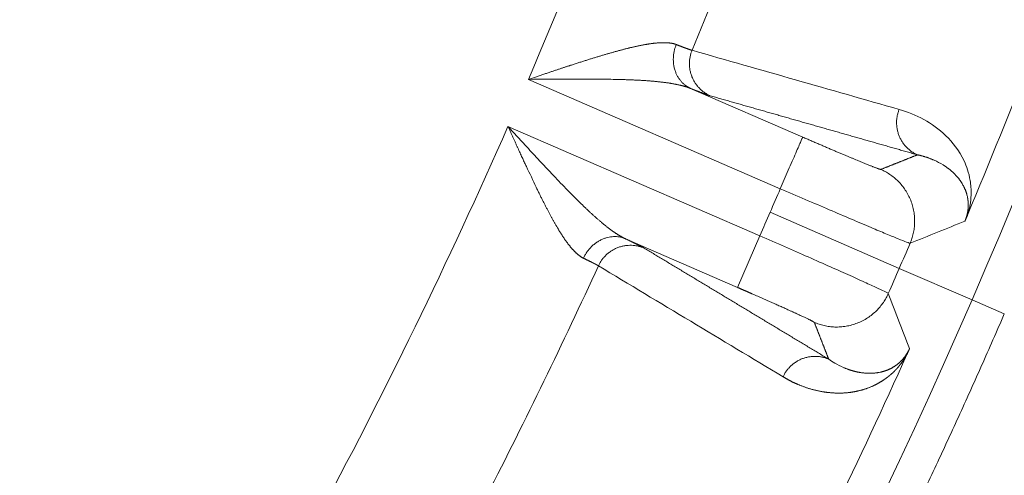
# Model space of a CAD drawing. Header units: millimetres. Extents: x 5437 to 18441, y -4466 to 3128.
# Tile 182 of 256: x 8561.92 to 8575.9, y -2814.4 to -2807.93. Entities that reach past the tile are written whole.
import ezdxf

# ---------------------------------------------------------------- set-up
doc = ezdxf.new("R2010")
doc.units = ezdxf.units.MM
doc.layers.add('1', color=7, linetype='Continuous', true_color=0xffffff)
doc.styles.add('TXT08', font='txt.shx', dxfattribs={"width": 0.8, "bigfont": 'gbcbig.shx'})
doc.dimstyles.get("Standard").update_dxf_attribs({"dimtxt": 0.18, "dimasz": 0.18, "dimexe": 0.18, "dimexo": 0.0625, "dimgap": 0.09, "dimtad": 0, "dimtih": 1, "dimtoh": 1, "dimdec": 4, "dimzin": 0, "dimdsep": 46, "dimtxsty": 'Standard', "dimcen": 0.09, "dimadec": 0, "dimazin": 0, "dimtfac": 1, "dimtdec": 4, "dimtofl": 0, "dimtmove": 0, "dimatfit": 3, "dimfxl": 1, "dimtolj": 1, "dimtzin": 0, "dimarcsym": 0})
doc.dimstyles.new('YanXiu', dxfattribs={"dimtxt": 40, "dimasz": 30, "dimexe": 0.66, "dimexo": 0.66, "dimgap": 0.66, "dimtad": 0, "dimdec": 1, "dimdsep": 46, "dimtxsty": 'TXT08', "dimcen": 0, "dimclrd": 256, "dimclre": 165, "dimclrt": 90, "dimazin": 2, "dimtfac": 1, "dimtdec": 1, "dimtofl": 0, "dimtmove": 0, "dimatfit": 3, "dimfxl": 1, "dimlwd": 5, "dimlwe": 13, "dimarcsym": 0})

# ---------------------------------------------------------------- blocks, each defined once
blk = doc.blocks.new('*D53')
at = {"color": 0, "lineweight": -2, "transparency": 16777216}
for p, q in [((10989.431, -2154.415), (10692.917, -2240.821)), ((11069.431, -2154.415), (10989.431, -2154.415)), ((8443.48, -2896.412), (8443.48, -2896.232)), ((8443.39, -2896.322), (8443.57, -2896.322))]:
    blk.add_line(p, q, dxfattribs=at)
at = {"color": 0, "lineweight": 20, "transparency": 16777216}
blk.add_solid([(10689.187, -2228.02), (10696.648, -2253.622), (10616.112, -2263.203)], dxfattribs=at)
at = {"layer": 'Defpoints', "color": 0, "lineweight": 20, "transparency": 16777216}
for p in [(10616.112, -2263.203), (6270.848, -3529.44)]:
    blk.add_point(p, dxfattribs=at)
at = {"color": 0, "lineweight": 20, "transparency": 16777216, "insert": (11249.521, -2154.415), "char_height": 80, "attachment_point": 5}
blk.add_mtext('\\A1;R2260', dxfattribs=at)
blk = doc.blocks.new('*D54')
at = {"color": 0, "lineweight": -2, "transparency": 16777216}
blk.add_line((7492.685, -2896.322), (7463.516, -2896.322), dxfattribs=at)
at = {"color": 0, "lineweight": -3, "transparency": 16777216}
for start, end in [(14.724706, 87.329624), (101.590205, 175.275294)]:
    blk.add_arc((8434.119, -2896.322), 970.423, start, end, dxfattribs=at)
at = {"color": 0, "lineweight": 20, "transparency": 16777216}
for points in [[(9385.695, -2646.81), (9359.647, -2652.519), (9389.799, -2727.809)], [(7480.316, -2816.939), (7453.672, -2815.84), (7463.696, -2896.322)]]:
    blk.add_solid(points, dxfattribs=at)
at = {"layer": 'Defpoints', "color": 0, "lineweight": 20, "transparency": 16777216}
for p in [(7900.863, -2085.545), (10671.817, -2501.755), (7492.748, -2896.322), (7740.501, -2896.322), (8434.119, -2896.322)]:
    blk.add_point(p, dxfattribs=at)
at = {"color": 0, "lineweight": 20, "transparency": 16777216, "insert": (8359.241, -1928.792), "char_height": 80, "attachment_point": 5}
blk.add_mtext('\\A1;165%%D', dxfattribs=at)
blk = doc.blocks.new('*D56')
at = {"lineweight": 5, "transparency": 16777216}
blk.add_line((9409.719, -2278.028), (9220.9, -2398.87), dxfattribs=at)
at = {"lineweight": 20, "transparency": 16777216}
blk.add_solid([(9218.205, -2394.659), (9223.595, -2403.082), (9195.632, -2415.042)], dxfattribs=at)
at = {"layer": 'Defpoints', "color": 0, "lineweight": 20, "transparency": 16777216}
for p in [(9195.632, -2415.042), (8443.48, -2896.412)]:
    blk.add_point(p, dxfattribs=at)
at = {"color": 90, "lineweight": 20, "transparency": 16777216, "insert": (9459.689, -2246.048), "char_height": 40, "attachment_point": 5, "rotation": 32.6188, "style": 'TXT08'}
blk.add_mtext('R893', dxfattribs=at)

msp = doc.modelspace()

# ---------------------------------------------------------------- linework, layer by layer
at = {"color": 7, "lineweight": 20}
msp.add_arc((8443.47995, -2896.41157), 893, 10.1099821, 350.11198757, dxfattribs=at)
at = {"layer": '1', "color": 0, "lineweight": 20}
for p, q in [((8572.72023, -2810.32739), (8569.14337, -2808.77376)), ((8571.44749, -2808.90249), (8573.03889, -2809.59373)), ((8568.85346, -2809.4412), (8572.43032, -2810.99483)), ((8574.41014, -2811.45809), (8572.57599, -2810.66142)), ((8572.11165, -2811.72849), (8570.52025, -2811.03725)), ((8572.43032, -2810.99483), (8572.11165, -2811.72849)), ((8574.41014, -2811.45809), (8575.44349, -2811.90693)), ((8575.44349, -2811.90693), (8575.90202, -2812.1061))]:
    msp.add_line(p, q, dxfattribs=at)
for centre, radius, start, end in [((8495.27522, -2777.08546), 87.40415, 336.5220504, 357.4657699), ((8495.27522, -2777.08546), 80.37818, 336.7814081, 341.2578773), ((8495.27522, -2777.08546), 82.36106, 337.6833656, 340.2038745), ((8495.27522, -2777.08546), 86.87162, 337.2329342, 340.4750359), ((8495.27522, -2777.08546), 80.37818, 331.7862235, 336.2626927), ((8495.27523, -2777.08546), 84.27783, 336.5220503, 336.769407), ((8495.27523, -2777.08546), 84.27783, 336.2746938, 336.5220506), ((8495.27522, -2777.08546), 86.27754, 336.5220504, 336.7797303), ((8495.27522, -2777.08546), 82.36106, 332.8402264, 335.3607352), ((8495.27522, -2777.08546), 86.27754, 336.2643705, 336.5220504), ((8495.27522, -2777.08546), 87.40415, 315.5783309, 336.5220504), ((8495.27522, -2777.08546), 86.87162, 332.5698146, 335.8117499)]:
    msp.add_arc(centre, radius, start, end, dxfattribs=at)
for points, degree, knots in [([(8570.31238, -2808.39759), (8570.31969, -2808.39551), (8570.33425, -2808.39137), (8570.3559, -2808.38529), (8570.37729, -2808.37934), (8570.39841, -2808.37352), (8570.41927, -2808.36784), (8570.43986, -2808.36229), (8570.46018, -2808.35687), (8570.48024, -2808.35158), (8570.50002, -2808.34643), (8570.51955, -2808.34141), (8570.53881, -2808.33653), (8570.5578, -2808.33179), (8570.57652, -2808.32717), (8570.59498, -2808.3227), (8570.61318, -2808.31836), (8570.63111, -2808.31416), (8570.64878, -2808.31009), (8570.66619, -2808.30616), (8570.68333, -2808.30237), (8570.70021, -2808.29872), (8570.71683, -2808.29521), (8570.73319, -2808.29184), (8570.74929, -2808.2886), (8570.76513, -2808.28551), (8570.78071, -2808.28256), (8570.79603, -2808.27974), (8570.81109, -2808.27708), (8570.82591, -2808.27454), (8570.83565, -2808.27296), (8570.84049, -2808.27218)], 3, [0, 0, 0, 0, 0.03923267, 0.07811582, 0.11665034, 0.15483715, 0.1926772, 0.2301715, 0.26732106, 0.30412695, 0.34059027, 0.37671215, 0.41249378, 0.44793638, 0.4830412, 0.51780955, 0.55224279, 0.5863423, 0.62010955, 0.65354603, 0.68665328, 0.71943291, 0.75188657, 0.78401599, 0.81582293, 0.84730923, 0.8784768, 0.90932759, 0.93986364, 0.97008705, 1, 1, 1, 1]), ([(8570.84049, -2808.27218), (8570.84558, -2808.27137), (8570.85572, -2808.26977), (8570.87074, -2808.26754), (8570.88555, -2808.26545), (8570.90013, -2808.26352), (8570.9145, -2808.26173), (8570.92864, -2808.26009), (8570.94257, -2808.25861), (8570.95628, -2808.25727), (8570.96976, -2808.25608), (8570.98303, -2808.25504), (8570.99608, -2808.25416), (8571.00891, -2808.25342), (8571.02151, -2808.25283), (8571.0339, -2808.2524), (8571.04607, -2808.25211), (8571.05801, -2808.25198), (8571.06974, -2808.252), (8571.08125, -2808.25216), (8571.09253, -2808.25248), (8571.1036, -2808.25295), (8571.11444, -2808.25358), (8571.12507, -2808.25435), (8571.13547, -2808.25527), (8571.14566, -2808.25635), (8571.15563, -2808.25758), (8571.16537, -2808.25896), (8571.1749, -2808.2605), (8571.18421, -2808.26218), (8571.1933, -2808.26402), (8571.20217, -2808.26601), (8571.21082, -2808.26816), (8571.21926, -2808.27046), (8571.22747, -2808.27291), (8571.23548, -2808.27551), (8571.24064, -2808.27737), (8571.24322, -2808.2783)], 3, [0, 0, 0, 0, 0.03138698, 0.06257232, 0.09355878, 0.12434921, 0.15494652, 0.18535366, 0.21557366, 0.2456096, 0.27546463, 0.30514195, 0.33464484, 0.36397664, 0.39314073, 0.42214059, 0.45097974, 0.47966178, 0.50819034, 0.53656916, 0.56480201, 0.59289274, 0.62084525, 0.64866352, 0.67635158, 0.70391352, 0.7313535, 0.75867572, 0.78588446, 0.81298405, 0.83997887, 0.86687337, 0.89367203, 0.92037941, 0.94700009, 0.97353873, 1, 1, 1, 1]), ([(8571.24322, -2808.2783), (8571.24642, -2808.27956), (8571.25281, -2808.28209), (8571.26218, -2808.28577), (8571.27139, -2808.28938), (8571.28044, -2808.29291), (8571.28931, -2808.29636), (8571.29801, -2808.29974), (8571.30654, -2808.30303), (8571.31489, -2808.30625), (8571.32306, -2808.30938), (8571.33105, -2808.31243), (8571.33886, -2808.3154), (8571.34649, -2808.31828), (8571.35393, -2808.32108), (8571.36118, -2808.3238), (8571.36825, -2808.32643), (8571.37513, -2808.32897), (8571.38181, -2808.33143), (8571.3883, -2808.3338), (8571.3946, -2808.33608), (8571.40069, -2808.33827), (8571.40659, -2808.34037), (8571.41229, -2808.34238), (8571.41779, -2808.3443), (8571.42308, -2808.34613), (8571.42817, -2808.34787), (8571.43305, -2808.34951), (8571.43773, -2808.35106), (8571.44219, -2808.35252), (8571.44644, -2808.35388), (8571.45048, -2808.35514), (8571.45431, -2808.35631), (8571.45792, -2808.35738), (8571.46131, -2808.35835), (8571.4645, -2808.35924), (8571.46643, -2808.35974), (8571.4674, -2808.35999)], 3, [0, 0, 0, 0, 0.02784913, 0.0557407, 0.08367474, 0.11165123, 0.13967019, 0.16773162, 0.19583551, 0.22398187, 0.25217072, 0.28040204, 0.30867584, 0.33699213, 0.36535091, 0.39375218, 0.42219594, 0.45068221, 0.47921097, 0.50778224, 0.53639602, 0.56505231, 0.59375111, 0.62249243, 0.65127627, 0.68010263, 0.70897152, 0.73788294, 0.76683689, 0.79583337, 0.8248724, 0.85395396, 0.88307807, 0.91224472, 0.94145393, 0.97070569, 1, 1, 1, 1]), ([(8569.14337, -2808.77376), (8569.15302, -2808.7705), (8569.17218, -2808.76404), (8569.20068, -2808.75444), (8569.22871, -2808.745), (8569.25628, -2808.73573), (8569.28337, -2808.72662), (8569.30998, -2808.71768), (8569.33612, -2808.7089), (8569.36178, -2808.70029), (8569.38696, -2808.69184), (8569.41167, -2808.68356), (8569.43589, -2808.67544), (8569.45963, -2808.6675), (8569.4829, -2808.65971), (8569.50568, -2808.6521), (8569.52797, -2808.64465), (8569.54979, -2808.63736), (8569.57113, -2808.63025), (8569.59198, -2808.6233), (8569.61236, -2808.61653), (8569.63225, -2808.60992), (8569.65167, -2808.60349), (8569.6706, -2808.59722), (8569.68906, -2808.59113), (8569.70704, -2808.58521), (8569.72454, -2808.57947), (8569.75402, -2808.56982), (8569.79525, -2808.55641), (8569.84796, -2808.53941), (8569.89954, -2808.52293), (8569.94998, -2808.50695), (8569.99928, -2808.49148), (8570.04743, -2808.47653), (8570.09443, -2808.46209), (8570.14027, -2808.44816), (8570.18496, -2808.43474), (8570.22849, -2808.42185), (8570.27089, -2808.40947), (8570.29865, -2808.40152), (8570.31238, -2808.39759)], 3, [0, 0, 0, 0, 0.02431802, 0.04824392, 0.07177756, 0.09491878, 0.11766747, 0.14002348, 0.16198669, 0.18355698, 0.20473421, 0.22551827, 0.24590905, 0.26590643, 0.28551031, 0.30472058, 0.32353715, 0.34195992, 0.3599888, 0.3776237, 0.39486454, 0.41171126, 0.42816377, 0.44422202, 0.45988595, 0.4751555, 0.49003062, 0.50451129, 0.55036292, 0.59538127, 0.63956724, 0.68292186, 0.72544628, 0.76714178, 0.80800982, 0.84805198, 0.88727003, 0.92566592, 0.96324179, 1, 1, 1, 1]), ([(8570.69848, -2808.78484), (8570.69025, -2808.78442), (8570.67373, -2808.78359), (8570.64872, -2808.78243), (8570.62343, -2808.78133), (8570.59784, -2808.78029), (8570.57195, -2808.77931), (8570.54577, -2808.77839), (8570.5193, -2808.77752), (8570.49253, -2808.77671), (8570.46548, -2808.77594), (8570.43813, -2808.77523), (8570.4105, -2808.77456), (8570.39195, -2808.77415), (8570.38264, -2808.77395)], 3, [0, 0, 0, 0, 0.07967244, 0.1600064, 0.24100316, 0.32266399, 0.40499015, 0.48798282, 0.5716432, 0.65597243, 0.74097164, 0.82664193, 0.91298437, 1, 1, 1, 1]), ([(8570.962, -2808.80401), (8570.95473, -2808.8033), (8570.94008, -2808.80188), (8570.9178, -2808.79986), (8570.89511, -2808.7979), (8570.872, -2808.79601), (8570.84847, -2808.7942), (8570.82451, -2808.79246), (8570.80013, -2808.79079), (8570.77533, -2808.78919), (8570.75011, -2808.78766), (8570.72447, -2808.7862), (8570.70718, -2808.78529), (8570.69848, -2808.78484)], 3, [0, 0, 0, 0, 0.08514886, 0.17144219, 0.25888271, 0.34747305, 0.43721571, 0.52811312, 0.62016761, 0.71338143, 0.80775672, 0.90329557, 1, 1, 1, 1]), ([(8571.24314, -2808.84407), (8571.2378, -2808.84301), (8571.22703, -2808.84087), (8571.21056, -2808.83778), (8571.19373, -2808.83475), (8571.17651, -2808.83179), (8571.15891, -2808.8289), (8571.14093, -2808.82608), (8571.12257, -2808.82334), (8571.10382, -2808.82066), (8571.0847, -2808.81806), (8571.06519, -2808.81553), (8571.04531, -2808.81308), (8571.02504, -2808.81069), (8571.00438, -2808.80838), (8570.98336, -2808.80614), (8570.96915, -2808.80472), (8570.962, -2808.80401)], 3, [0, 0, 0, 0, 0.06087309, 0.12255804, 0.18505893, 0.24837967, 0.31252402, 0.37749561, 0.44329792, 0.50993431, 0.57740799, 0.64572209, 0.7148796, 0.78488341, 0.85573631, 0.92744097, 1, 1, 1, 1]), ([(8571.44749, -2808.90249), (8571.44397, -2808.90107), (8571.4369, -2808.89819), (8571.42599, -2808.89402), (8571.41481, -2808.88993), (8571.40334, -2808.88592), (8571.39157, -2808.88199), (8571.37952, -2808.87815), (8571.36717, -2808.87439), (8571.35454, -2808.87071), (8571.34162, -2808.8671), (8571.32841, -2808.86358), (8571.31491, -2808.86013), (8571.30113, -2808.85677), (8571.28706, -2808.85347), (8571.2727, -2808.85026), (8571.25806, -2808.84711), (8571.24813, -2808.84509), (8571.24314, -2808.84407)], 3, [0, 0, 0, 0, 0.0584033, 0.11732541, 0.17677273, 0.23675147, 0.29726769, 0.35832729, 0.41993602, 0.48209945, 0.54482303, 0.60811207, 0.6719717, 0.73640696, 0.80142273, 0.86702375, 0.93321468, 1, 1, 1, 1]), ([(8574.40877, -2809.20019), (8574.65153, -2809.27124), (8574.98949, -2809.44181), (8575.30348, -2809.83624), (8575.41432, -2810.13871), (8575.4355, -2810.36929), (8575.42343, -2810.53081), (8575.39463, -2810.65373), (8575.37824, -2810.7035)], 3, [0, 0, 0, 0, 0.50738466, 0.761077, 0.88792316, 0.95134624, 0.98305779, 1, 1, 1, 1]), ([(8569.11424, -2810.01166), (8569.11015, -2810.00285), (8569.10178, -2809.98485), (8569.08898, -2809.95717), (8569.07566, -2809.92827), (8569.0618, -2809.89814), (8569.04741, -2809.86677), (8569.03248, -2809.83417), (8569.017, -2809.80034), (8569.00098, -2809.76528), (8568.98441, -2809.72899), (8568.9673, -2809.69148), (8568.94964, -2809.65274), (8568.93144, -2809.61278), (8568.9127, -2809.5716), (8568.89342, -2809.52921), (8568.87361, -2809.48561), (8568.86023, -2809.45614), (8568.85346, -2809.4412)], 3, [0, 0, 0, 0, 0.04694733, 0.09597131, 0.14707156, 0.20024758, 0.25549883, 0.31282466, 0.37222438, 0.4336972, 0.49724229, 0.56285877, 0.63054568, 0.70030202, 0.77212674, 0.84601874, 0.92197689, 1, 1, 1, 1]), ([(8573.03889, -2809.59373), (8573.18699, -2809.65806), (8573.33463, -2809.72166), (8573.47518, -2809.7817), (8573.73828, -2809.89299), (8573.94082, -2809.97637), (8574.02338, -2810.00956), (8574.10055, -2810.03932), (8574.13637, -2810.05091), (8574.14259, -2810.05264), (8574.1463, -2810.05327), (8574.14751, -2810.05282)], 5, [0, 0, 0, 0, 0, 0, 0.43202797, 0.43202797, 0.43202797, 0.86304865, 0.86304865, 0.86304865, 1, 1, 1, 1, 1, 1]), ([(8574.90504, -2809.92119), (8574.89967, -2809.91884), (8574.88907, -2809.91421), (8574.87327, -2809.90767), (8574.85785, -2809.90153), (8574.84281, -2809.89579), (8574.82817, -2809.89042), (8574.81394, -2809.88541), (8574.80012, -2809.88074), (8574.78673, -2809.87639), (8574.77377, -2809.87235), (8574.76125, -2809.86859), (8574.74918, -2809.8651), (8574.73756, -2809.86186), (8574.72639, -2809.85887), (8574.71569, -2809.8561), (8574.70544, -2809.85354), (8574.69566, -2809.85118), (8574.68634, -2809.849), (8574.67749, -2809.847), (8574.67174, -2809.84575), (8574.66894, -2809.84514)], 3, [0, 0, 0, 0, 0.07108412, 0.14011728, 0.2070996, 0.2720312, 0.33491219, 0.39574271, 0.45452286, 0.51125279, 0.5659326, 0.61856242, 0.66914236, 0.71767255, 0.7641531, 0.80858413, 0.85096573, 0.89129802, 0.92958109, 0.96581505, 1, 1, 1, 1]), ([(8575.1203, -2810.04939), (8575.11683, -2810.04668), (8575.10968, -2810.0411), (8575.09855, -2810.03275), (8575.08671, -2810.02412), (8575.07412, -2810.01528), (8575.06079, -2810.00623), (8575.04669, -2809.997), (8575.03698, -2809.99093), (8575.03201, -2809.98783)], 3, [0, 0, 0, 0, 0.12103447, 0.24934371, 0.38492745, 0.52778534, 0.67791701, 0.83532205, 1, 1, 1, 1]), ([(8575.3038, -2810.25422), (8575.30177, -2810.25086), (8575.29764, -2810.24405), (8575.29123, -2810.23401), (8575.28454, -2810.2239), (8575.27756, -2810.21376), (8575.27029, -2810.20359), (8575.26271, -2810.19339), (8575.25484, -2810.18317), (8575.24666, -2810.17293), (8575.23817, -2810.1627), (8575.22937, -2810.15246), (8575.22025, -2810.14223), (8575.21081, -2810.13202), (8575.20105, -2810.12183), (8575.19096, -2810.11167), (8575.18055, -2810.10156), (8575.16981, -2810.09149), (8575.15873, -2810.08148), (8575.14733, -2810.07153), (8575.13957, -2810.06505), (8575.13565, -2810.06178)], 3, [0, 0, 0, 0, 0.04148621, 0.08421049, 0.12817295, 0.17337365, 0.21981266, 0.26749005, 0.31640587, 0.36656015, 0.41795292, 0.47058421, 0.52445404, 0.57956242, 0.63590934, 0.69349481, 0.75231883, 0.81238137, 0.87368243, 0.93622198, 1, 1, 1, 1]), ([(8569.37645, -2810.55228), (8569.37289, -2810.54533), (8569.36573, -2810.53135), (8569.35496, -2810.51015), (8569.34408, -2810.48864), (8569.33311, -2810.46682), (8569.32203, -2810.44469), (8569.31086, -2810.42225), (8569.29959, -2810.3995), (8569.28821, -2810.37644), (8569.27674, -2810.35307), (8569.26517, -2810.32939), (8569.25743, -2810.31346), (8569.25354, -2810.30546)], 3, [0, 0, 0, 0, 0.08657628, 0.17401436, 0.26231595, 0.35148271, 0.44151622, 0.532418, 0.62418952, 0.71683216, 0.81034728, 0.90473615, 1, 1, 1, 1]), ([(8569.6995, -2810.3468), (8569.706, -2810.35346), (8569.71896, -2810.36674), (8569.73831, -2810.38647), (8569.75749, -2810.40596), (8569.77651, -2810.42521), (8569.79537, -2810.44421), (8569.81407, -2810.46296), (8569.83261, -2810.48146), (8569.851, -2810.49971), (8569.86922, -2810.5177), (8569.88729, -2810.53543), (8569.9052, -2810.55291), (8569.91708, -2810.56442), (8569.923, -2810.57015)], 3, [0, 0, 0, 0, 0.08701476, 0.17335648, 0.25902622, 0.34402504, 0.42835403, 0.51201434, 0.59500709, 0.67733348, 0.75899472, 0.83999203, 0.92032669, 1, 1, 1, 1]), ([(8574.00889, -2810.87792), (8573.92398, -2810.8417), (8573.83096, -2810.80199), (8573.63219, -2810.7171), (8573.52644, -2810.67193), (8573.30617, -2810.57782), (8573.19167, -2810.52889), (8572.95818, -2810.4291), (8572.8392, -2810.37824), (8572.72023, -2810.32739)], 3, [0, 0, 0, 0, 0.25, 0.25, 0.5, 0.5, 0.75, 0.75, 1, 1, 1, 1]), ([(8575.37149, -2810.41375), (8575.37067, -2810.41067), (8575.369, -2810.40444), (8575.36634, -2810.39526), (8575.36352, -2810.38606), (8575.36053, -2810.37684), (8575.35736, -2810.36762), (8575.35402, -2810.35839), (8575.35051, -2810.34916), (8575.34682, -2810.33992), (8575.34296, -2810.33069), (8575.33892, -2810.32146), (8575.3347, -2810.31223), (8575.3303, -2810.30301), (8575.32727, -2810.29696), (8575.32574, -2810.29391)], 3, [0, 0, 0, 0, 0.06609202, 0.13398734, 0.2036866, 0.27519035, 0.3484991, 0.42361335, 0.50053353, 0.57926005, 0.65979329, 0.74213359, 0.82628128, 0.91223666, 1, 1, 1, 1]), ([(8575.3427, -2810.78696), (8575.34317, -2810.78582), (8575.34413, -2810.78355), (8575.34554, -2810.78012), (8575.34692, -2810.77669), (8575.34829, -2810.77325), (8575.34964, -2810.7698), (8575.35096, -2810.76634), (8575.35227, -2810.76288), (8575.35355, -2810.75941), (8575.35481, -2810.75593), (8575.35605, -2810.75245), (8575.35727, -2810.74896), (8575.35847, -2810.74547), (8575.35965, -2810.74196), (8575.36081, -2810.73845), (8575.36195, -2810.73494), (8575.36306, -2810.73141), (8575.36415, -2810.72788), (8575.36522, -2810.72435), (8575.36627, -2810.7208), (8575.3673, -2810.71725), (8575.36831, -2810.7137), (8575.36929, -2810.71014), (8575.37026, -2810.70657), (8575.3712, -2810.70299), (8575.37212, -2810.69941), (8575.37302, -2810.69583), (8575.37389, -2810.69223), (8575.37474, -2810.68863), (8575.37557, -2810.68503), (8575.37638, -2810.68142), (8575.37717, -2810.67781), (8575.37793, -2810.67419), (8575.37867, -2810.67056), (8575.37939, -2810.66693), (8575.38008, -2810.6633), (8575.38075, -2810.65966), (8575.3814, -2810.65601), (8575.38203, -2810.65236), (8575.38263, -2810.64871), (8575.38321, -2810.64505), (8575.38376, -2810.64139), (8575.3843, -2810.63772), (8575.38481, -2810.63405), (8575.38529, -2810.63038), (8575.38576, -2810.6267), (8575.3862, -2810.62302), (8575.38661, -2810.61933), (8575.387, -2810.61565), (8575.38737, -2810.61195), (8575.38772, -2810.60826), (8575.38804, -2810.60456), (8575.38833, -2810.60086), (8575.38861, -2810.59716), (8575.38885, -2810.59345), (8575.38908, -2810.58974), (8575.38928, -2810.58603), (8575.38946, -2810.58232), (8575.38961, -2810.5786), (8575.38974, -2810.57489), (8575.38984, -2810.57117), (8575.38992, -2810.56745), (8575.38997, -2810.56373), (8575.39, -2810.56), (8575.39001, -2810.55628), (8575.38999, -2810.55255), (8575.38995, -2810.54882), (8575.38988, -2810.5451), (8575.38979, -2810.54137), (8575.38967, -2810.53764), (8575.38953, -2810.53391), (8575.38937, -2810.53018), (8575.38918, -2810.52645), (8575.38896, -2810.52272), (8575.38872, -2810.51899), (8575.38846, -2810.51526), (8575.38817, -2810.51153), (8575.38785, -2810.50781), (8575.38751, -2810.50408), (8575.38715, -2810.50035), (8575.38676, -2810.49663), (8575.38634, -2810.4929), (8575.3859, -2810.48918), (8575.38544, -2810.48546), (8575.38495, -2810.48173), (8575.38444, -2810.47802), (8575.3839, -2810.4743), (8575.38333, -2810.47058), (8575.38275, -2810.46687), (8575.38213, -2810.46316), (8575.38149, -2810.45945), (8575.38083, -2810.45575), (8575.38014, -2810.45204), (8575.37943, -2810.44834), (8575.37869, -2810.44465), (8575.37792, -2810.44095), (8575.3774, -2810.43851), (8575.37713, -2810.43728)], 3, [0, 0, 0, 0, 0.00294841, 0.00590858, 0.00889433, 0.01191916, 0.01499603, 0.01813725, 0.02135442, 0.02465832, 0.0280589, 0.0315653, 0.03518585, 0.03892813, 0.04279899, 0.04680462, 0.05095062, 0.05524203, 0.0596834, 0.06427882, 0.06903201, 0.07394631, 0.07902474, 0.08427005, 0.08968472, 0.09527103, 0.10103103, 0.1069666, 0.11307945, 0.11937117, 0.12584318, 0.13249682, 0.13933331, 0.14635376, 0.15355921, 0.16095063, 0.1685289, 0.17629484, 0.18424923, 0.19239277, 0.20072613, 0.20924992, 0.21796473, 0.2268711, 0.23596953, 0.2452605, 0.25474446, 0.26442183, 0.27429299, 0.28435833, 0.2946182, 0.30507292, 0.31572281, 0.32656817, 0.33760927, 0.34884638, 0.36027975, 0.37190963, 0.38373623, 0.39575979, 0.40798049, 0.42039854, 0.43301412, 0.44582741, 0.45883858, 0.47204779, 0.4854552, 0.49906096, 0.5128652, 0.52686806, 0.54106968, 0.55547017, 0.57006965, 0.58486824, 0.59986606, 0.6150632, 0.63045976, 0.64605585, 0.66185155, 0.67784697, 0.69404217, 0.71043726, 0.7270323, 0.74382738, 0.76082258, 0.77801795, 0.79541358, 0.81300953, 0.83080587, 0.84880265, 0.86699995, 0.88539781, 0.9039963, 0.92279547, 0.94179537, 0.96099606, 0.98039759, 1, 1, 1, 1]), ([(8569.64527, -2811.02386), (8569.64254, -2811.01979), (8569.63705, -2811.01159), (8569.62879, -2810.99903), (8569.62046, -2810.9862), (8569.61205, -2810.97309), (8569.60358, -2810.95968), (8569.59503, -2810.946), (8569.5864, -2810.93202), (8569.5777, -2810.91777), (8569.56892, -2810.90322), (8569.56007, -2810.88839), (8569.55114, -2810.87328), (8569.54213, -2810.85788), (8569.53304, -2810.84219), (8569.52387, -2810.82621), (8569.51462, -2810.80995), (8569.50529, -2810.79341), (8569.49588, -2810.77657), (8569.48639, -2810.75945), (8569.47681, -2810.74205), (8569.46715, -2810.72435), (8569.45741, -2810.70637), (8569.44758, -2810.68811), (8569.43767, -2810.66956), (8569.42767, -2810.65072), (8569.41759, -2810.6316), (8569.40743, -2810.61219), (8569.39718, -2810.59249), (8569.38684, -2810.57252), (8569.37993, -2810.55905), (8569.37645, -2810.55229)], 3, [0, 0, 0, 0, 0.02991287, 0.0601362, 0.09067218, 0.12152291, 0.15269042, 0.18417667, 0.21598357, 0.24811295, 0.28056658, 0.31334618, 0.34645341, 0.37988986, 0.4136571, 0.44775662, 0.48218985, 0.51695821, 0.55206304, 0.58750566, 0.62328731, 0.65940922, 0.69587257, 0.73267851, 0.76982811, 0.80732246, 0.84516257, 0.88334944, 0.92188403, 0.96076725, 1, 1, 1, 1]), ([(8569.923, -2810.57015), (8569.92875, -2810.57569), (8569.94019, -2810.58672), (8569.95724, -2810.60303), (8569.97409, -2810.61905), (8569.99075, -2810.63476), (8570.0072, -2810.65017), (8570.02346, -2810.66528), (8570.03952, -2810.68009), (8570.05539, -2810.6946), (8570.07105, -2810.70881), (8570.08651, -2810.72272), (8570.10178, -2810.73634), (8570.11189, -2810.74525), (8570.11691, -2810.74968)], 3, [0, 0, 0, 0, 0.08869105, 0.17640241, 0.26313563, 0.3488923, 0.43367405, 0.51748261, 0.60031972, 0.68218722, 0.76308701, 0.84302103, 0.92199132, 1, 1, 1, 1]), ([(8570.11691, -2810.74968), (8570.12178, -2810.75396), (8570.13149, -2810.76247), (8570.14595, -2810.77501), (8570.16027, -2810.78731), (8570.17444, -2810.79936), (8570.18845, -2810.81116), (8570.20231, -2810.8227), (8570.21602, -2810.83399), (8570.22959, -2810.84502), (8570.243, -2810.8558), (8570.25626, -2810.86632), (8570.26937, -2810.87659), (8570.28234, -2810.8866), (8570.29515, -2810.89636), (8570.30782, -2810.90586), (8570.32033, -2810.9151), (8570.3327, -2810.92408), (8570.34492, -2810.9328), (8570.35699, -2810.94127), (8570.36891, -2810.94948), (8570.38068, -2810.95743), (8570.39231, -2810.96512), (8570.40379, -2810.97255), (8570.41511, -2810.97973), (8570.42629, -2810.98664), (8570.43733, -2810.9933), (8570.44821, -2810.9997), (8570.45894, -2811.00584), (8570.46953, -2811.01172), (8570.47996, -2811.01735), (8570.49025, -2811.02272), (8570.50039, -2811.02782), (8570.51038, -2811.03269), (8570.51697, -2811.03574), (8570.52025, -2811.03725)], 3, [0, 0, 0, 0, 0.03530709, 0.07028697, 0.10494075, 0.13926957, 0.17327459, 0.20695703, 0.24031811, 0.27335911, 0.30608135, 0.33848617, 0.37057496, 0.40234915, 0.43381023, 0.4649597, 0.49579914, 0.52633015, 0.5565544, 0.5864736, 0.61608951, 0.64540397, 0.67441884, 0.70313606, 0.73155763, 0.75968562, 0.78752214, 0.81506938, 0.84232962, 0.86930518, 0.89599848, 0.92241201, 0.94854832, 0.97441007, 1, 1, 1, 1]), ([(8575.3783, -2810.70353), (8575.3774, -2810.70567), (8575.37561, -2810.70993), (8575.37295, -2810.71625), (8575.37034, -2810.72245), (8575.36777, -2810.72852), (8575.36525, -2810.73447), (8575.36278, -2810.74029), (8575.36036, -2810.74598), (8575.35798, -2810.75155), (8575.35565, -2810.75699), (8575.35337, -2810.76231), (8575.35114, -2810.7675), (8575.34895, -2810.77256), (8575.34681, -2810.7775), (8575.34472, -2810.78232), (8575.34337, -2810.78541), (8575.3427, -2810.78696)], 3, [0, 0, 0, 0, 0.07224586, 0.14320184, 0.21296804, 0.2816498, 0.34935751, 0.41620638, 0.48231611, 0.54781046, 0.6128167, 0.67746499, 0.74188765, 0.80621841, 0.87059155, 0.9351411, 1, 1, 1, 1]), ([(8574.38697, -2811.03472), (8574.34035, -2811.01563), (8574.28493, -2810.99276), (8574.15824, -2810.94021), (8574.08697, -2810.91053), (8574.00889, -2810.87792)], 3, [0, 0, 0, 0, 0.5, 0.5, 1, 1, 1, 1]), ([(8569.92465, -2811.31402), (8569.92221, -2811.31277), (8569.91732, -2811.31026), (8569.90995, -2811.30618), (8569.90255, -2811.30186), (8569.89512, -2811.29726), (8569.88764, -2811.2924), (8569.88013, -2811.28728), (8569.87258, -2811.28189), (8569.865, -2811.27624), (8569.85737, -2811.27032), (8569.84971, -2811.26414), (8569.84201, -2811.2577), (8569.83427, -2811.25099), (8569.82649, -2811.24402), (8569.81867, -2811.23678), (8569.81082, -2811.22928), (8569.80292, -2811.22151), (8569.79498, -2811.21348), (8569.78701, -2811.20519), (8569.77899, -2811.19663), (8569.77093, -2811.1878), (8569.76284, -2811.17872), (8569.7547, -2811.16937), (8569.74652, -2811.15975), (8569.73831, -2811.14988), (8569.73005, -2811.13973), (8569.72175, -2811.12933), (8569.71341, -2811.11866), (8569.70503, -2811.10773), (8569.69661, -2811.09654), (8569.68815, -2811.08508), (8569.67965, -2811.07336), (8569.67111, -2811.06138), (8569.66253, -2811.04914), (8569.65391, -2811.03664), (8569.64816, -2811.02813), (8569.64527, -2811.02386)], 3, [0, 0, 0, 0, 0.02646122, 0.05299981, 0.07962044, 0.10632777, 0.13312639, 0.16002085, 0.18701563, 0.21411519, 0.24132389, 0.26864608, 0.29608603, 0.32364795, 0.35133598, 0.37915424, 0.40710674, 0.43519745, 0.4634303, 0.49180911, 0.52033767, 0.54901971, 0.57785886, 0.60685873, 0.63602285, 0.66535466, 0.69485757, 0.72453492, 0.75438998, 0.78442596, 0.814646, 0.84505318, 0.87565054, 0.90644103, 0.93742755, 0.96861295, 1, 1, 1, 1]), ([(8572.43032, -2810.99483), (8572.54749, -2811.04625), (8572.66466, -2811.09767), (8572.89469, -2811.19862), (8573.00756, -2811.24815), (8573.11621, -2811.29583)], 3, [0, 0, 0, 0, 0.5, 0.5, 1, 1, 1, 1]), ([(8574.56393, -2811.10185), (8574.56114, -2811.10212), (8574.54472, -2811.09654), (8574.4853, -2811.07399), (8574.44231, -2811.05701), (8574.38697, -2811.03472)], 3, [0, 0, 0, 0, 0.5, 0.5, 1, 1, 1, 1]), ([(8570.13736, -2811.4221), (8570.13652, -2811.42156), (8570.13483, -2811.42049), (8570.13201, -2811.41876), (8570.12898, -2811.41695), (8570.12573, -2811.41504), (8570.12227, -2811.41304), (8570.11859, -2811.41095), (8570.11469, -2811.40877), (8570.11058, -2811.4065), (8570.10626, -2811.40415), (8570.10172, -2811.4017), (8570.09698, -2811.39917), (8570.09203, -2811.39655), (8570.08688, -2811.39384), (8570.08152, -2811.39105), (8570.07596, -2811.38817), (8570.07019, -2811.38521), (8570.06423, -2811.38217), (8570.05807, -2811.37904), (8570.05171, -2811.37583), (8570.04516, -2811.37254), (8570.03841, -2811.36917), (8570.03148, -2811.36572), (8570.02435, -2811.3622), (8570.01704, -2811.35859), (8570.00953, -2811.35491), (8570.00185, -2811.35115), (8569.99398, -2811.34732), (8569.98593, -2811.34341), (8569.97771, -2811.33943), (8569.9693, -2811.33537), (8569.96072, -2811.33124), (8569.95197, -2811.32705), (8569.94304, -2811.32278), (8569.93395, -2811.31844), (8569.92775, -2811.31549), (8569.92465, -2811.31402)], 3, [0, 0, 0, 0, 0.02929431, 0.05854607, 0.08775528, 0.11692193, 0.14604604, 0.1751276, 0.20416663, 0.23316311, 0.26211706, 0.29102848, 0.31989737, 0.34872373, 0.37750757, 0.40624889, 0.43494769, 0.46360398, 0.49221776, 0.52078903, 0.54931779, 0.57780406, 0.60624782, 0.63464909, 0.66300787, 0.69132416, 0.71959796, 0.74782928, 0.77601813, 0.80416449, 0.83226838, 0.86032981, 0.88834877, 0.91632526, 0.9442593, 0.97215087, 1, 1, 1, 1]), ([(8573.11621, -2811.29583), (8573.22727, -2811.34514), (8573.33389, -2811.39251), (8573.53417, -2811.48156), (8573.62782, -2811.52323), (8573.71317, -2811.56126)], 3, [0, 0, 0, 0, 0.5, 0.5, 1, 1, 1, 1]), ([(8573.71317, -2811.56126), (8573.79719, -2811.59937), (8573.87312, -2811.63394), (8574.00594, -2811.6947), (8574.06283, -2811.7209), (8574.15542, -2811.76399), (8574.19112, -2811.78088), (8574.23997, -2811.80475), (8574.25313, -2811.81173), (8574.25475, -2811.81364)], 3, [0, 0, 0, 0, 0.25, 0.25, 0.5, 0.5, 0.75, 0.75, 1, 1, 1, 1]), ([(8573.20387, -2812.22534), (8573.2025, -2812.22167), (8573.17607, -2812.20714), (8573.12579, -2812.18241), (8572.97911, -2812.11331), (8572.7559, -2812.01227), (8572.62622, -2811.9543), (8572.44436, -2811.8738), (8572.25253, -2811.78984), (8572.20564, -2811.76936), (8572.1587, -2811.74892), (8572.11165, -2811.72849)], 5, [0, 0, 0, 0, 0, 0, 0.43210456, 0.43210456, 0.43210456, 0.86307365, 0.86307365, 0.86307365, 1, 1, 1, 1, 1, 1]), ([(8574.303, -2812.87357), (8574.30601, -2812.87192), (8574.31192, -2812.86869), (8574.32074, -2812.8636), (8574.32935, -2812.85846), (8574.33775, -2812.85324), (8574.34594, -2812.84796), (8574.35392, -2812.84261), (8574.3617, -2812.83721), (8574.36928, -2812.83176), (8574.37665, -2812.82627), (8574.38337, -2812.82108), (8574.38947, -2812.81623), (8574.39497, -2812.81175), (8574.40041, -2812.80719), (8574.4058, -2812.80256), (8574.41112, -2812.79787), (8574.41638, -2812.79311), (8574.42158, -2812.78829), (8574.42672, -2812.7834), (8574.4318, -2812.77845), (8574.43682, -2812.77344), (8574.44177, -2812.76836), (8574.44666, -2812.76322), (8574.45149, -2812.75802), (8574.45625, -2812.75276), (8574.46094, -2812.74744), (8574.46557, -2812.74207), (8574.47013, -2812.73663), (8574.47463, -2812.73115), (8574.47906, -2812.7256), (8574.48342, -2812.72), (8574.48772, -2812.71435), (8574.49194, -2812.70864), (8574.4961, -2812.70289), (8574.50019, -2812.69708), (8574.50421, -2812.69122), (8574.50816, -2812.68532), (8574.51204, -2812.67936), (8574.51585, -2812.67336), (8574.51959, -2812.66731), (8574.52326, -2812.66122), (8574.52686, -2812.65508), (8574.53039, -2812.64889), (8574.53385, -2812.64266), (8574.53724, -2812.63638), (8574.54057, -2812.63005), (8574.54382, -2812.62368), (8574.54701, -2812.61726), (8574.55013, -2812.61078), (8574.55319, -2812.60427), (8574.55517, -2812.59988), (8574.55616, -2812.5977)], 3, [0, 0, 0, 0, 0.04969701, 0.09771981, 0.14406895, 0.18874507, 0.23174889, 0.27308122, 0.31274297, 0.35073518, 0.38705905, 0.42171596, 0.44805901, 0.47375877, 0.49881587, 0.52323101, 0.54700495, 0.57013848, 0.59263251, 0.61448798, 0.63570595, 0.65628755, 0.67623405, 0.69554682, 0.71422738, 0.7322774, 0.74969876, 0.76649352, 0.78266399, 0.79821277, 0.81314277, 0.82745728, 0.84116006, 0.85425535, 0.86674805, 0.8786438, 0.88994911, 0.90067159, 0.91082015, 0.92040532, 0.92943957, 0.93793784, 0.94591804, 0.95340183, 0.96041546, 0.96699083, 0.97316662, 0.97898948, 0.98451503, 0.98980826, 0.99494299, 1, 1, 1, 1]), ([(8574.55619, -2812.59772), (8574.55558, -2812.59913), (8574.55436, -2812.60195), (8574.55245, -2812.60634), (8574.55049, -2812.61083), (8574.54848, -2812.61545), (8574.5464, -2812.62018), (8574.54427, -2812.62503), (8574.54209, -2812.63), (8574.53985, -2812.63508), (8574.53755, -2812.64028), (8574.53519, -2812.64559), (8574.53278, -2812.65102), (8574.53031, -2812.65657), (8574.52778, -2812.66223), (8574.52519, -2812.66801), (8574.52255, -2812.67391), (8574.52077, -2812.67788), (8574.51987, -2812.67988)], 3, [0, 0, 0, 0, 0.05993566, 0.11969486, 0.17939225, 0.23914284, 0.2990613, 0.35926138, 0.41985521, 0.48095278, 0.54266137, 0.60508511, 0.6683246, 0.73247661, 0.79763384, 0.86388475, 0.93131352, 1, 1, 1, 1]), ([(8573.62484, -2812.86883), (8573.63009, -2812.87104), (8573.64045, -2812.87541), (8573.65593, -2812.88157), (8573.67108, -2812.88736), (8573.6859, -2812.89277), (8573.70038, -2812.89781), (8573.71451, -2812.9025), (8573.72827, -2812.90686), (8573.74166, -2812.91089), (8573.75468, -2812.91462), (8573.76731, -2812.91806), (8573.77955, -2812.92122), (8573.79139, -2812.92413), (8573.80282, -2812.92678), (8573.81386, -2812.9292), (8573.82448, -2812.93139), (8573.83468, -2812.93338), (8573.84447, -2812.93518), (8573.85088, -2812.93627), (8573.85401, -2812.9368)], 3, [0, 0, 0, 0, 0.07224714, 0.14253129, 0.21085227, 0.27720993, 0.34160413, 0.40403473, 0.46450159, 0.52300459, 0.57954361, 0.63411855, 0.68672929, 0.73737575, 0.78605784, 0.83277546, 0.87752856, 0.92031705, 0.96114089, 1, 1, 1, 1]), ([(8574.14027, -2812.93293), (8574.14407, -2812.9321), (8574.15157, -2812.93045), (8574.16282, -2812.92772), (8574.1739, -2812.92484), (8574.18482, -2812.92178), (8574.19557, -2812.91857), (8574.20615, -2812.9152), (8574.21656, -2812.91167), (8574.2268, -2812.908), (8574.23687, -2812.90419), (8574.24677, -2812.90024), (8574.25649, -2812.89615), (8574.26605, -2812.89193), (8574.27543, -2812.88759), (8574.28463, -2812.88314), (8574.29078, -2812.87999), (8574.2938, -2812.87844)], 3, [0, 0, 0, 0, 0.07960583, 0.15736201, 0.23326874, 0.30732624, 0.37953475, 0.44989453, 0.51840588, 0.58506913, 0.64988462, 0.71285275, 0.77397396, 0.83324872, 0.89067758, 0.94626112, 1, 1, 1, 1]), ([(8574.34422, -2812.91522), (8574.32122, -2812.93828), (8574.29892, -2812.95869), (8574.27808, -2812.9767), (8574.22981, -2813.01581), (8574.18482, -2813.04685), (8574.15976, -2813.06272), (8574.05423, -2813.12569), (8573.95882, -2813.16469), (8573.88175, -2813.18785), (8573.70564, -2813.22936), (8573.54483, -2813.23595), (8573.44335, -2813.23008), (8573.23903, -2813.203), (8573.04945, -2813.14363), (8572.94903, -2813.10291), (8572.85232, -2813.05426), (8572.75907, -2812.99825)], 5, [0, 0, 0, 0, 0, 0, 0.04361889, 0.04361889, 0.04361889, 0.10269069, 0.10269069, 0.10269069, 0.29768089, 0.29768089, 0.29768089, 0.61437565, 0.61437565, 0.61437565, 1, 1, 1, 1, 1, 1]), ([(8573.86538, -2812.93862), (8573.87022, -2812.93933), (8573.87982, -2812.94076), (8573.89421, -2812.94258), (8573.90844, -2812.94415), (8573.9225, -2812.94547), (8573.93638, -2812.94653), (8573.95009, -2812.94734), (8573.96361, -2812.94792), (8573.97695, -2812.94827), (8573.9901, -2812.94839), (8574.00305, -2812.94829), (8574.01581, -2812.94798), (8574.02837, -2812.94746), (8574.04073, -2812.94674), (8574.05288, -2812.94583), (8574.06484, -2812.94474), (8574.07658, -2812.94346), (8574.08812, -2812.94201), (8574.09944, -2812.94041), (8574.10697, -2812.93918), (8574.11069, -2812.93858)], 3, [0, 0, 0, 0, 0.06322192, 0.12526721, 0.18613584, 0.24582778, 0.30434301, 0.36168152, 0.41784329, 0.4728283, 0.52663655, 0.57926805, 0.63072279, 0.68100078, 0.73010204, 0.7780266, 0.82477447, 0.8703457, 0.91474033, 0.95795841, 1, 1, 1, 1])]:
    msp.add_open_spline(points, degree=degree, knots=knots, dxfattribs=at)
for points, weights in [([(8571.44749, -2808.90249), (8571.05939, -2808.72939), (8571.24322, -2808.2783)], [1, 0.716278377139, 1]), ([(8571.72683, -2809.00677), (8571.28263, -2808.81262), (8571.4674, -2808.35999)], [1, 0.714971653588, 1]), ([(8574.66894, -2809.84514), (8574.22648, -2809.65175), (8574.40877, -2809.20019)], [1, 0.716348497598, 1]), ([(8572.72023, -2810.32739), (8573.03343, -2809.60631), (8573.03889, -2809.59373)], [1, 0.713250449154, 1]), ([(8574.56393, -2811.10185), (8574.87756, -2810.37019), (8574.14751, -2810.05282)], [1, 0.708802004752, 1]), ([(8570.52025, -2811.03725), (8570.12883, -2810.87177), (8569.92465, -2811.31402)], [1, 0.716278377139, 1]), ([(8570.78712, -2811.17023), (8570.34203, -2810.97811), (8570.13736, -2811.4221)], [1, 0.714971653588, 1]), ([(8574.25475, -2811.81364), (8573.93411, -2812.54226), (8573.20387, -2812.22534)], [1, 0.708802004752, 1]), ([(8573.408, -2812.74817), (8572.96466, -2812.55681), (8572.75907, -2812.99825)], [1, 0.716348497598, 1])]:
    msp.add_rational_spline(points, weights, degree=2, dxfattribs=at)
for points, degree in [([(8571.4674, -2808.35999), (8572.44805, -2808.64017), (8573.4285, -2808.92023), (8574.40877, -2809.20019)], 3), ([(8569.77023, -2808.76915), (8569.56246, -2808.76797), (8569.35291, -2808.77086), (8569.14337, -2808.77376)], 3), ([(8570.10102, -2808.76997), (8569.99149, -2808.76802), (8569.88113, -2808.76796), (8569.77023, -2808.76915)], 3), ([(8570.38264, -2808.77395), (8570.28957, -2808.77076), (8570.19564, -2808.76958), (8570.10102, -2808.76997)], 3), ([(8571.72683, -2809.00677), (8571.70267, -2808.99988), (8571.6627, -2808.98605), (8571.60651, -2808.96508), (8571.53441, -2808.93707), (8571.44749, -2808.90249)], 5), ([(8574.66894, -2809.84514), (8574.08064, -2809.67752), (8573.49227, -2809.50987), (8572.90385, -2809.3422), (8572.31537, -2809.1745), (8571.72683, -2809.00677)], 5), ([(8568.85346, -2809.4412), (8568.9351, -2809.53059), (8569.01673, -2809.61997), (8569.09871, -2809.70858)], 3), ([(8569.09871, -2809.70858), (8569.15824, -2809.77375), (8569.21796, -2809.8385), (8569.27801, -2809.90252)], 3), ([(8569.27801, -2809.90252), (8569.35282, -2809.98436), (8569.42817, -2810.06496), (8569.50434, -2810.14367)], 3), ([(8574.14751, -2810.05282), (8574.25196, -2810.01136), (8574.35633, -2809.96986), (8574.46062, -2809.92832), (8574.56482, -2809.88675), (8574.66894, -2809.84514)], 5), ([(8575.03201, -2809.98783), (8574.99134, -2809.96291), (8574.94879, -2809.94062), (8574.90504, -2809.92119)], 3), ([(8569.25354, -2810.30546), (8569.2089, -2810.20809), (8569.16226, -2810.11006), (8569.11424, -2810.01166)], 3), ([(8575.13565, -2810.06178), (8575.13058, -2810.0576), (8575.12546, -2810.05347), (8575.1203, -2810.04939)], 3), ([(8569.50434, -2810.14367), (8569.56865, -2810.21309), (8569.63364, -2810.28094), (8569.6995, -2810.3468)], 3), ([(8575.32574, -2810.29391), (8575.31884, -2810.28058), (8575.31153, -2810.26734), (8575.3038, -2810.25422)], 3), ([(8575.37713, -2810.43728), (8575.37539, -2810.42945), (8575.37351, -2810.4216), (8575.37149, -2810.41375)], 3), ([(8575.3427, -2810.78696), (8575.08373, -2810.89218), (8574.82415, -2810.99715), (8574.56393, -2811.10185)], 3), ([(8570.52025, -2811.03725), (8570.60485, -2811.07718), (8570.67452, -2811.11075), (8570.72821, -2811.1375), (8570.7656, -2811.15727), (8570.78712, -2811.17023)], 5), ([(8570.78712, -2811.17023), (8571.31142, -2811.48587), (8571.83565, -2811.80148), (8572.35982, -2812.11707), (8572.88394, -2812.43263), (8573.408, -2812.74817)], 5), ([(8572.75907, -2812.99825), (8571.88537, -2812.47293), (8571.01148, -2811.94755), (8570.13736, -2811.4221)], 3), ([(8574.25475, -2811.81364), (8574.35585, -2812.07527), (8574.45631, -2812.33661), (8574.55617, -2812.59768)], 3), ([(8575.90202, -2812.1061), (8573.34176, -2818.00049), (8570.24285, -2823.66092), (8566.63371, -2829.02182), (8562.55508, -2834.02267), (8558.05702, -2838.61246)], 5), ([(8573.408, -2812.74817), (8573.36734, -2812.64367), (8573.3266, -2812.53914), (8573.28577, -2812.43458), (8573.24486, -2812.32997), (8573.20387, -2812.22534)], 5), ([(8573.408, -2812.74817), (8573.43563, -2812.76746), (8573.46428, -2812.78576), (8573.49383, -2812.80288)], 3), ([(8574.51938, -2812.68099), (8574.49584, -2812.72358), (8574.47458, -2812.75611), (8574.45531, -2812.78318)], 3), ([(8573.49383, -2812.80288), (8573.53584, -2812.82745), (8573.57967, -2812.84961), (8573.62484, -2812.86883)], 3), ([(8574.2938, -2812.87844), (8574.29689, -2812.87684), (8574.29995, -2812.87521), (8574.303, -2812.87357)], 3), ([(8574.45531, -2812.78318), (8574.42288, -2812.82872), (8574.39418, -2812.86256), (8574.36906, -2812.89031), (8574.34422, -2812.91522)], 4), ([(8573.85401, -2812.9368), (8573.8578, -2812.93743), (8573.86159, -2812.93803), (8573.86538, -2812.93862)], 3), ([(8574.11069, -2812.93858), (8574.12063, -2812.93686), (8574.13049, -2812.93498), (8574.14027, -2812.93293)], 3)]:
    msp.add_open_spline(points, degree=degree, dxfattribs=at)

# ---------------------------------------------------------------- dimensions: what is measured, and where the dimension line sits
at = {"color": 0, "lineweight": 20}
dim = msp.add_angular_dim_2l(base=(7900.86303, -2085.54536), line1=((8434.11893, -2896.32157), (10671.81706, -2501.75501)), line2=((7740.5009, -2896.32157), (7492.74781, -2896.32157)), text='165%%D', dimstyle='Standard', override={"dimtxt": 80, "dimasz": 80, "dimlwd": 65533}, dxfattribs=at)
dim.commit()
dim.dimension.update_dxf_attribs({"geometry": '*D54', "text_midpoint": (8359.2409, -1928.79214), "dimtype": 162})
dim = msp.add_diameter_dim_2p(p1=(6270.84796, -3529.44022), p2=(10616.11195, -2263.20291), text='R2260', dimstyle='Standard', override={"dimtxt": 80, "dimasz": 80, "dimdec": 0}, dxfattribs=at)
dim.commit()
dim.dimension.update_dxf_attribs({"geometry": '*D53', "text_midpoint": (11249.52071, -2154.41547), "dimtype": 163})
at = {"color": 7, "lineweight": 20}
dim = msp.add_radius_dim(center=(8443.47995, -2896.41157), mpoint=(9195.63162, -2415.04179), dimstyle='YanXiu', dxfattribs=at)
dim.commit()
dim.dimension.update_dxf_attribs({"geometry": '*D56', "text_midpoint": (9459.68883, -2246.04773), "dimtype": 164})

doc.saveas('drawing.dxf')
